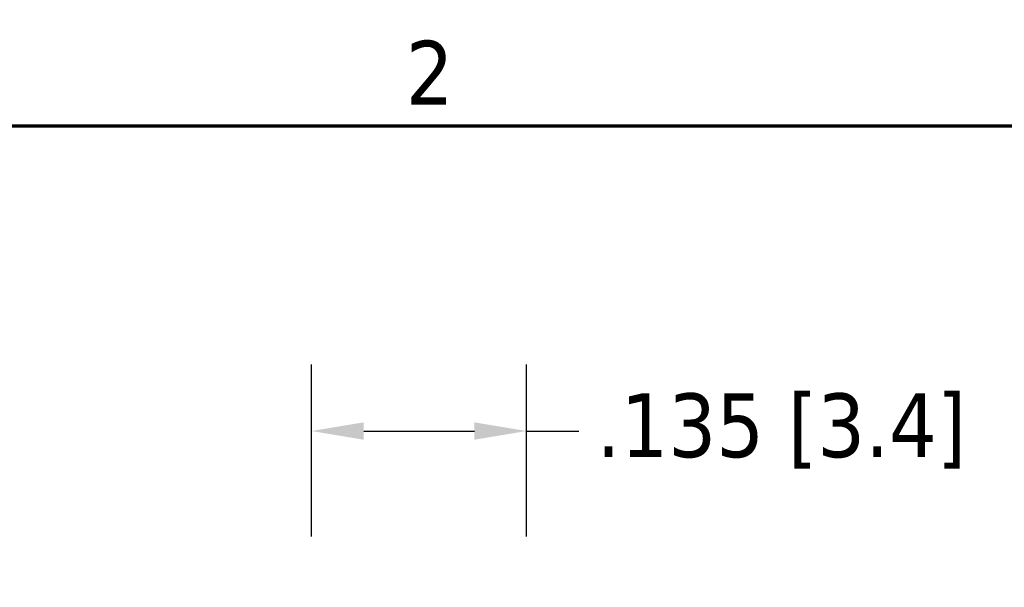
# Model space of a CAD drawing. Header units: inches. Extents: x 0.2 to 10.9, y 0.3 to 8.6.
# Tile 9 of 11: x 2 to 3.9, y 7.5 to 8.5. Entities that reach past the tile are written whole.
import ezdxf

# ---------------------------------------------------------------- set-up
doc = ezdxf.new("R2010")
doc.units = ezdxf.units.IN
doc.header["$MEASUREMENT"] = 0
doc.layers.add('Border (ANSI)', color=7, linetype='Continuous', lineweight=70)
doc.layers.add('Dimensions', color=250, linetype='Continuous')
doc.styles.add('Note Text (ANSI)', font='tahoma.ttf')
doc.dimstyles.new('Default (ANSI)', dxfattribs={"dimtxt": 0.12, "dimasz": 0.098425, "dimexe": 0.125, "dimexo": 0.125, "dimgap": 0.031496, "dimtad": 0, "dimtih": 1, "dimtoh": 1, "dimrnd": 1e-08, "dimzin": 4, "dimdsep": 46, "dimtxsty": 'Note Text (ANSI)', "dimcen": 0.09, "dimdle": 0.393701, "dimclrd": 256, "dimclre": 256, "dimclrt": 256, "dimadec": 0, "dimazin": 1, "dimtfac": 1, "dimtofl": 0, "dimtmove": 0, "dimatfit": 3, "dimfxl": 1, "dimtolj": 1, "dimtzin": 4, "dimlwd": -1, "dimlwe": -1, "dimarcsym": 0})

# ---------------------------------------------------------------- blocks, each defined once
blk = doc.blocks.new('new block')
at = {"layer": 'Border (ANSI)', "flags": 128}
blk.add_lwpolyline([(0, 0), (0, 7.74), (10.24, 7.74), (10.24, 0), (0, 0)], dxfattribs=at)
at = {"layer": 'Border (ANSI)', "insert": (2.3336, 7.78), "char_height": 0.12, "attachment_point": 7, "style": 'Note Text (ANSI)'}
blk.add_mtext('2', dxfattribs=at)
blk = doc.blocks.new('*D21')
at = {"layer": 'Defpoints', "color": 0, "transparency": 16777216}
for p in [(2.9708, 7.7541), (2.5658, 7.4306), (2.9708, 7.4306)]:
    blk.add_point(p, dxfattribs=at)
at = {"layer": 'Dimensions', "transparency": 16777216}
for p, q in [((2.5658, 7.5556), (2.5658, 7.8791)), ((2.9708, 7.5556), (2.9708, 7.8791)), ((2.6642, 7.7541), (2.8724, 7.7541)), ((2.9708, 7.7541), (3.0692, 7.7541))]:
    blk.add_line(p, q, dxfattribs=at)
for points in [[(2.6642, 7.7705), (2.6642, 7.7377), (2.5658, 7.7541)], [(2.8724, 7.7705), (2.8724, 7.7377), (2.9708, 7.7541)]]:
    blk.add_solid(points, dxfattribs=at)
at = {"layer": 'Dimensions', "transparency": 16777216, "insert": (3.4506, 7.7541), "char_height": 0.12, "attachment_point": 5, "style": 'Note Text (ANSI)'}
blk.add_mtext('\\A1;.135 [3.4]', dxfattribs=at)

msp = doc.modelspace()

# ---------------------------------------------------------------- block references
at = {"layer": 'Dimensions'}
msp.add_blockref('new block', (0.4096, 0.5887), dxfattribs=at)

# ---------------------------------------------------------------- dimensions: what is measured, and where the dimension line sits
dim = msp.add_linear_dim(base=(2.9708, 7.7541), p1=(2.5658, 7.4306), p2=(2.9708, 7.4306), dimstyle='Default (ANSI)', override={"dimdec": 3, "dimlfac": 0.333333}, dxfattribs=at)
dim.commit()
dim.dimension.update_dxf_attribs({"geometry": '*D21', "text_midpoint": (3.4506, 7.7541)})

doc.saveas('drawing.dxf')
